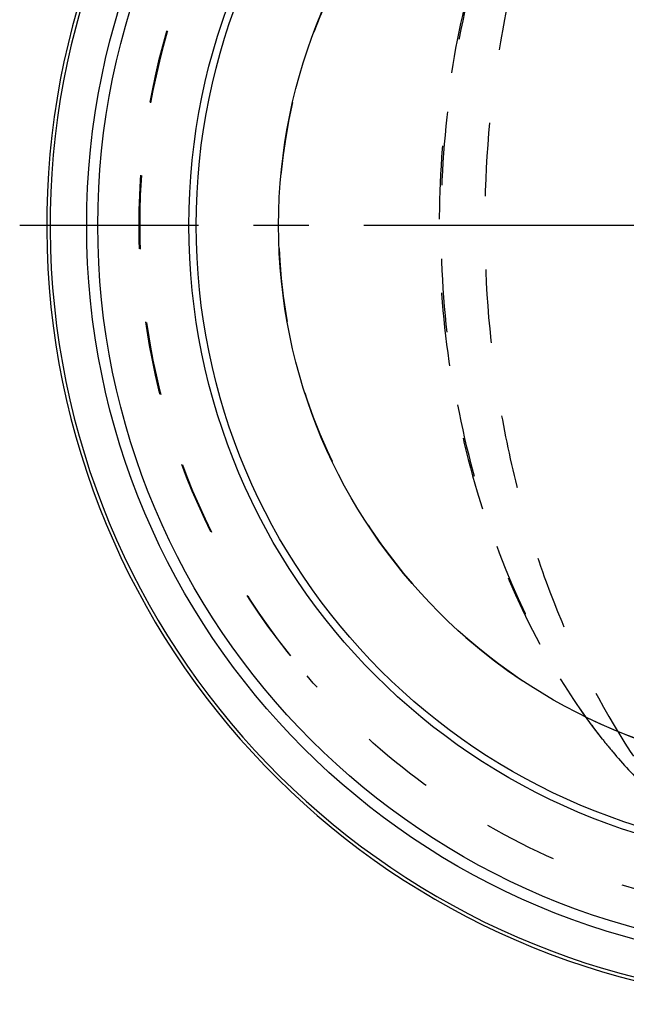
# Model space of a CAD drawing. Header units: millimetres. Extents: x 395 to 606, y 420 to 580.
# Tile 1 of 129: x 395 to 449, y 425 to 512. Entities that reach past the tile are written whole.
import ezdxf

# ---------------------------------------------------------------- set-up
doc = ezdxf.new("R2010")
doc.units = ezdxf.units.MM
doc.header["$LTSCALE"] = 65.185185
doc.linetypes.add('CENTER', pattern=[0.6, 0.375, -0.075, 0.075, -0.075])
doc.linetypes.add('HIDDEN', pattern=[0.2, 0.1, -0.1])
for name, color, linetype in [('ACHSEN_S', 7, 'CONTINUOUS'), ('KOERPER', 7, 'CONTINUOUS'), ('KONST.EL_MIT_GEO', 7, 'CONTINUOUS')]:
    doc.layers.add(name, color=color, linetype=linetype)

msp = doc.modelspace()

# ---------------------------------------------------------------- linework, layer by layer
at = {"layer": 'ACHSEN_S', "color": 2, "linetype": 'CENTER'}
msp.add_line((606.263, 494.125), (394.868, 494.125), dxfattribs=at)
at = {"layer": 'KOERPER', "color": 7, "linetype": 'Continuous'}
for radius, start, end in [(69.05, 96.3508, 83.6492), (68.75, 96.39197, 83.60803)]:
    msp.add_arc((466.311, 494.125), radius, start, end, dxfattribs=at)
at = {"layer": 'KOERPER', "color": 8, "linetype": 'HIDDEN'}
for centre, radius, start, end in [((466.311, 494.125), 48.5, 89.99994, 270), ((466.311, 494.125), 60.9, 139.01657, 220.98343), ((466.668, 494.125), 61.169, 139.23601, 220.76399), ((488.99, 482.342), 54.269, 215.85001, 218.47632)]:
    msp.add_arc(centre, radius, start, end, dxfattribs=at)
for points, knots in [([(456.629, 550.259), (453.342, 546.972), (447.398, 539.228), (442.12, 528.054), (439.039, 518.208), (436.762, 507.703), (435.626, 494.125), (436.762, 480.547), (439.039, 470.042), (442.12, 460.196), (447.398, 449.022), (453.342, 441.278), (456.629, 437.991)], [0, 0, 0, 0, 0.113965, 0.236796, 0.301026, 0.366612, 0.5, 0.633388, 0.698974, 0.763204, 0.886035, 1, 1, 1, 1]), ([(446.505, 448.576), (441.757, 454.66), (436.411, 465.644), (432.845, 481.417), (431.909, 494.125), (432.845, 506.833), (436.411, 522.606), (441.757, 533.59), (446.505, 539.674)], [0, 0, 0, 0, 0.238976, 0.368047, 0.5, 0.631953, 0.761024, 1, 1, 1, 1]), ([(445.003, 537.691), (440.684, 531.715), (435.837, 521.175), (432.605, 506.145), (431.762, 494.125), (432.605, 482.105), (435.837, 467.075), (440.684, 456.535), (445.003, 450.559)], [0, 0, 0, 0, 0.240162, 0.368805, 0.5, 0.631195, 0.759838, 1, 1, 1, 1]), ([(467.493, 432.625), (463.045, 432.625), (454.119, 433.573), (441.357, 437.806), (429.792, 444.669), (423.236, 450.809), (420.338, 454.184)], [0, 0, 0, 0, 0.249958, 0.499954, 0.74997, 1, 1, 1, 1]), ([(446.505, 448.576), (446.806, 448.199), (448.011, 446.728), (449.298, 445.322), (450.302, 444.317)], [0, 0, 0, 0, 0.253361, 1, 1, 1, 1])]:
    msp.add_open_spline(points, degree=3, knots=knots, dxfattribs=at)
at = {"layer": 'KONST.EL_MIT_GEO', "color": 7, "linetype": 'Continuous'}
for radius in [65.506, 64.524, 56.45, 55.8, 48.5]:
    msp.add_circle((466.311, 494.125), radius, dxfattribs=at)

doc.saveas('drawing.dxf')
